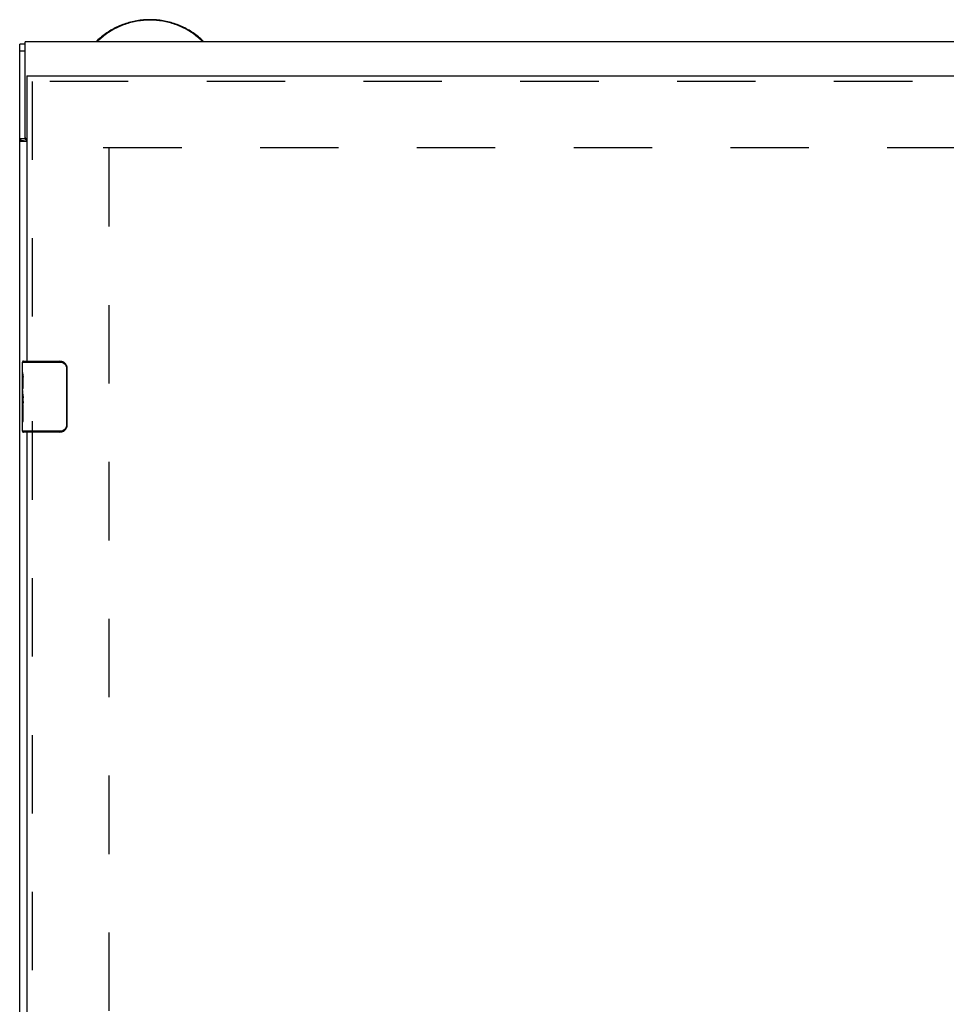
# Model space of a CAD drawing. Header units: inches. Extents: x 0 to 200, y 0 to 129.
# Tile 84 of 99: x 132 to 145, y 65 to 79. Entities that reach past the tile are written whole.
import ezdxf

# ---------------------------------------------------------------- set-up
doc = ezdxf.new("R2010")
doc.units = ezdxf.units.IN
doc.header["$LTSCALE"] = 11
doc.header["$MEASUREMENT"] = 0
doc.linetypes.add('HIDDEN', pattern=[0.2, 0.1, -0.1])
doc.layers.get('0').update_dxf_attribs({"linetype": 'CONTINUOUS'})
doc.layers.add('DEFAULT_2', color=8, linetype='HIDDEN')
doc.layers.add('REAR_DOOR_ASSEMBLY', color=7, linetype='CONTINUOUS')

msp = doc.modelspace()

# ---------------------------------------------------------------- linework, layer by layer
at = {"color": 3, "linetype": 'Continuous'}
for p, q in [((131.946, 12.837), (131.946, 78.351)), ((132.044, 76.986), (131.946, 76.986))]:
    msp.add_line(p, q, dxfattribs=at)
at = {"color": 7, "linetype": 'Continuous'}
for p, q in [((132.024, 78.351), (131.946, 78.351)), ((132.024, 77.022), (132.024, 78.383)), ((157.868, 78.383), (132.024, 78.383)), ((132.024, 78.251), (131.946, 78.251)), ((132.024, 77.022), (131.946, 77.022))]:
    msp.add_line(p, q, dxfattribs=at)
for points in [[(134.531, 78.383), (134.519, 78.395), (134.503, 78.41), (134.486, 78.425), (134.469, 78.44), (134.452, 78.455), (134.434, 78.469), (134.416, 78.483), (134.397, 78.496), (134.379, 78.509), (134.36, 78.522), (134.34, 78.534), (134.321, 78.546), (134.301, 78.557), (134.281, 78.568), (134.261, 78.579), (134.24, 78.589), (134.219, 78.599), (134.198, 78.608), (134.177, 78.617), (134.156, 78.625), (134.134, 78.633), (134.113, 78.64), (134.091, 78.647), (134.069, 78.654), (134.047, 78.66), (134.024, 78.665), (134.002, 78.67), (133.979, 78.675), (133.957, 78.679), (133.934, 78.683), (133.911, 78.686), (133.888, 78.689), (133.865, 78.691), (133.842, 78.693), (133.819, 78.694), (133.796, 78.694), (133.773, 78.695), (133.75, 78.694), (133.727, 78.694), (133.704, 78.692), (133.681, 78.691), (133.658, 78.689), (133.635, 78.686), (133.613, 78.683), (133.59, 78.679), (133.567, 78.675), (133.545, 78.67), (133.522, 78.665), (133.5, 78.66), (133.478, 78.654), (133.456, 78.647), (133.434, 78.64), (133.412, 78.633), (133.391, 78.625), (133.369, 78.616), (133.348, 78.608), (133.327, 78.598), (133.306, 78.589), (133.286, 78.579), (133.266, 78.568), (133.245, 78.557), (133.226, 78.546), (133.206, 78.534), (133.187, 78.522), (133.168, 78.509), (133.149, 78.496), (133.131, 78.483), (133.113, 78.469), (133.095, 78.455), (133.078, 78.44), (133.06, 78.425), (133.044, 78.41), (133.027, 78.394), (133.016, 78.383)], [(133.774, 78.688), (133.751, 78.688), (133.729, 78.687), (133.706, 78.686), (133.684, 78.685), (133.661, 78.683), (133.639, 78.68), (133.617, 78.677), (133.594, 78.673), (133.572, 78.669), (133.55, 78.665), (133.528, 78.66), (133.507, 78.655), (133.485, 78.649), (133.463, 78.642), (133.442, 78.636), (133.421, 78.629), (133.4, 78.621), (133.379, 78.613), (133.358, 78.604), (133.338, 78.595), (133.317, 78.586), (133.297, 78.576), (133.277, 78.566), (133.258, 78.555), (133.239, 78.544), (133.219, 78.533), (133.201, 78.521), (133.182, 78.509), (133.164, 78.496), (133.146, 78.483), (133.128, 78.47), (133.111, 78.456), (133.093, 78.442), (133.077, 78.427), (133.06, 78.413), (133.044, 78.397), (133.029, 78.383)], [(134.518, 78.383), (134.503, 78.397), (134.487, 78.413), (134.47, 78.427), (134.454, 78.442), (134.436, 78.456), (134.419, 78.47), (134.401, 78.483), (134.383, 78.496), (134.365, 78.509), (134.346, 78.521), (134.328, 78.533), (134.308, 78.544), (134.289, 78.555), (134.27, 78.566), (134.25, 78.576), (134.23, 78.586), (134.209, 78.595), (134.189, 78.604), (134.168, 78.613), (134.147, 78.621), (134.126, 78.629), (134.105, 78.636), (134.084, 78.642), (134.062, 78.649), (134.04, 78.655), (134.019, 78.66), (133.997, 78.665), (133.975, 78.669), (133.953, 78.673), (133.93, 78.677), (133.908, 78.68), (133.886, 78.683), (133.863, 78.685), (133.841, 78.686), (133.818, 78.687), (133.796, 78.688), (133.774, 78.688)], [(132.031, 77.013), (132.029, 77.014), (132.027, 77.015), (132.026, 77.016), (132.025, 77.018), (132.024, 77.019), (132.024, 77.021), (132.024, 77.022)]]:
    msp.add_lwpolyline(points, dxfattribs=at)
at = {"color": 3, "linetype": 'Continuous'}
for points in [[(131.99, 76.996), (131.986, 76.997), (131.981, 76.998), (131.977, 76.998), (131.974, 76.999), (131.97, 77), (131.967, 77.001), (131.964, 77.002), (131.961, 77.004), (131.958, 77.005), (131.956, 77.006), (131.953, 77.008), (131.951, 77.009), (131.95, 77.011), (131.949, 77.013), (131.947, 77.014), (131.947, 77.016), (131.946, 77.018), (131.946, 77.02), (131.946, 77.022)], [(132.027, 76.986), (132.024, 76.987), (132.02, 76.988), (132.017, 76.99), (132.012, 76.991), (132.008, 76.992), (132.004, 76.993), (131.999, 76.994), (131.99, 76.996)]]:
    msp.add_lwpolyline(points, dxfattribs=at)
at = {"color": 7, "linetype": 'Continuous'}
msp.add_arc((132.086, 77.041), 0.0625, 180, 227.7513, dxfattribs=at)
at = {"layer": 'DEFAULT_2', "color": 8, "linetype": 'HIDDEN'}
for p, q in [((133.118, 76.901), (156.774, 76.901)), ((133.196, 76.893), (133.196, 18.563))]:
    msp.add_line(p, q, dxfattribs=at)
at = {"layer": 'REAR_DOOR_ASSEMBLY', "color": 7, "linetype": 'Continuous'}
for p, q in [((132.044, 77.908), (132.044, 77.83)), ((131.984, 73.749), (131.984, 73.893)), ((131.984, 73.893), (132.511, 73.893)), ((131.999, 73.908), (132.509, 73.908)), ((132.184, 73.908), (132.184, 73.893)), ((132.473, 73.908), (132.473, 73.893)), ((131.984, 73.493), (131.984, 73.746)), ((132.602, 73.808), (132.602, 73.008)), ((132.609, 73.808), (132.602, 73.808)), ((132.609, 73.808), (132.609, 73.008)), ((131.993, 73.691), (131.984, 73.691)), ((131.984, 73.659), (131.994, 73.659)), ((131.994, 73.523), (131.994, 73.68)), ((131.984, 73.523), (131.994, 73.523)), ((131.984, 72.923), (131.984, 73.491)), ((131.987, 73.46), (131.984, 73.46)), ((131.984, 73.328), (131.993, 73.328)), ((131.994, 73.339), (131.994, 73.392)), ((131.984, 73.292), (131.994, 73.292)), ((131.984, 73.23), (131.994, 73.23)), ((131.994, 73.062), (131.994, 73.292)), ((131.984, 73.062), (131.994, 73.062)), ((132.511, 72.923), (131.984, 72.923)), ((132.509, 72.908), (131.999, 72.908)), ((132.184, 72.908), (132.184, 72.923)), ((132.473, 72.908), (132.473, 72.923)), ((132.609, 73.008), (132.602, 73.008))]:
    msp.add_line(p, q, dxfattribs=at)
at = {"layer": 'REAR_DOOR_ASSEMBLY', "color": 3, "linetype": 'Continuous'}
for p, q in [((132.044, 77.908), (157.669, 77.908)), ((132.044, 77.83), (132.044, 73.908)), ((132.044, 72.908), (132.044, 48.228))]:
    msp.add_line(p, q, dxfattribs=at)
at = {"layer": 'REAR_DOOR_ASSEMBLY', "color": 8, "linetype": 'HIDDEN'}
for p, q in [((157.669, 77.83), (132.044, 77.83)), ((132.122, 77.83), (132.122, 73.753)), ((132.122, 73.063), (132.122, 48.073))]:
    msp.add_line(p, q, dxfattribs=at)
at = {"layer": 'REAR_DOOR_ASSEMBLY', "color": 7, "linetype": 'Continuous'}
for points in [[(132.509, 73.908), (132.509, 73.908), (132.51, 73.907), (132.51, 73.906), (132.51, 73.905), (132.511, 73.903), (132.511, 73.902), (132.511, 73.9), (132.511, 73.898), (132.511, 73.895), (132.511, 73.893)], [(132.511, 73.893), (132.52, 73.893), (132.528, 73.891), (132.536, 73.89), (132.544, 73.887), (132.552, 73.884), (132.56, 73.879), (132.567, 73.875), (132.574, 73.869), (132.579, 73.864), (132.584, 73.858), (132.588, 73.853), (132.591, 73.847), (132.594, 73.842), (132.596, 73.836), (132.598, 73.831), (132.6, 73.826), (132.601, 73.821), (132.601, 73.817), (132.602, 73.812), (132.602, 73.808)], [(131.984, 73.749), (131.984, 73.746), (131.985, 73.741), (131.986, 73.736), (131.987, 73.73), (131.988, 73.723), (131.989, 73.715), (131.991, 73.707), (131.992, 73.698)], [(132.602, 73.844), (132.604, 73.838), (132.606, 73.833), (132.607, 73.827), (132.608, 73.82), (132.609, 73.814), (132.609, 73.808)], [(131.992, 73.698), (131.993, 73.689), (131.994, 73.68)], [(131.984, 73.493), (131.984, 73.486), (131.985, 73.478), (131.986, 73.47), (131.987, 73.461)], [(131.987, 73.461), (131.99, 73.434), (131.991, 73.425), (131.992, 73.416), (131.993, 73.408), (131.994, 73.4), (131.994, 73.392)], [(131.994, 73.339), (131.994, 73.333), (131.993, 73.327), (131.993, 73.321), (131.992, 73.315), (131.991, 73.309), (131.991, 73.303)], [(132.509, 72.908), (132.509, 72.908), (132.51, 72.909), (132.51, 72.91), (132.51, 72.911), (132.511, 72.912), (132.511, 72.914), (132.511, 72.916), (132.511, 72.918), (132.511, 72.921), (132.511, 72.923)], [(132.602, 73.008), (132.602, 73.004), (132.601, 72.999), (132.601, 72.994), (132.6, 72.989), (132.598, 72.984), (132.596, 72.979), (132.594, 72.974), (132.591, 72.968), (132.588, 72.963), (132.584, 72.957), (132.579, 72.952), (132.574, 72.946), (132.567, 72.941), (132.56, 72.936), (132.552, 72.932), (132.544, 72.929), (132.536, 72.926), (132.528, 72.924), (132.52, 72.923), (132.511, 72.923)], [(132.609, 73.008), (132.609, 73.002), (132.608, 72.995), (132.607, 72.989), (132.606, 72.983), (132.604, 72.977), (132.602, 72.972)]]:
    msp.add_lwpolyline(points, dxfattribs=at)
for centre, radius, start, end in [((131.999, 73.893), 0.015, 90, 180), ((132.509, 73.808), 0.1, 21.1999, 90), ((131.999, 72.923), 0.015, 180, 270), ((132.509, 73.008), 0.1, 270, 338.7946)]:
    msp.add_arc(centre, radius, start, end, dxfattribs=at)
msp.add_ellipse((132.184, 73.326), major_axis=(0.2, 0), ratio=0.432808, start_param=-3.141593, end_param=-2.879776, dxfattribs=at)

doc.saveas('drawing.dxf')
